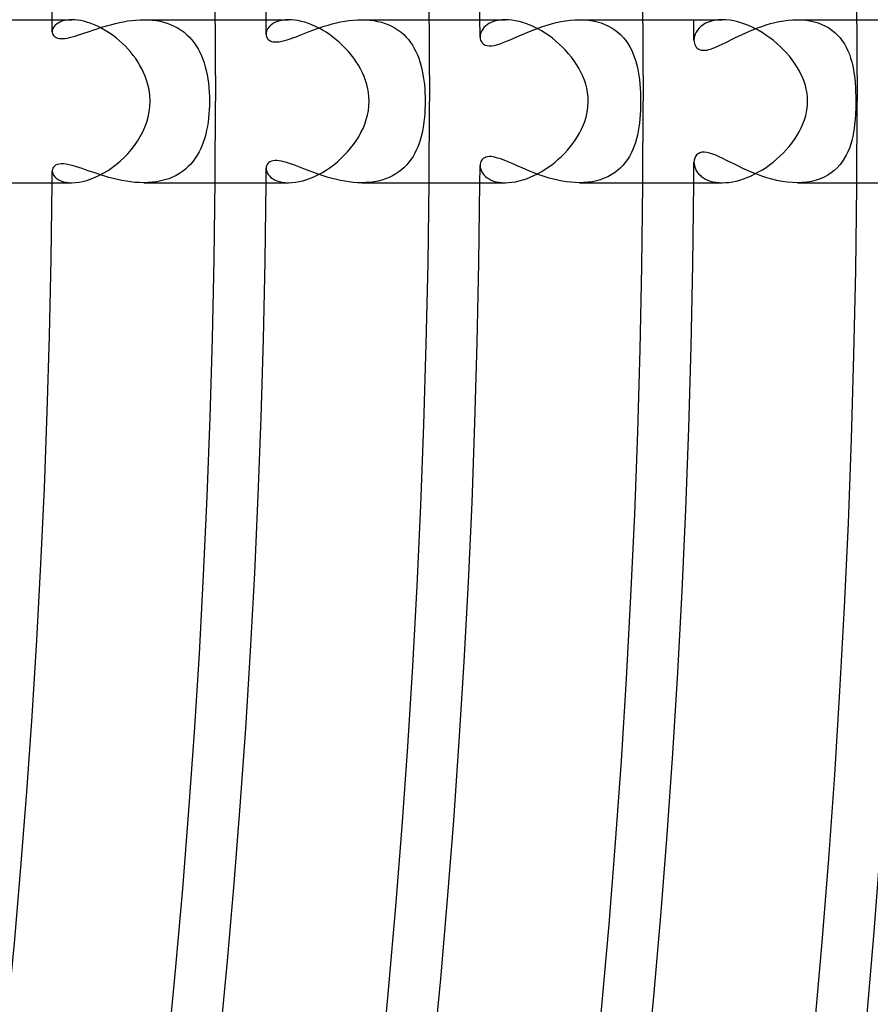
# Model space of a CAD drawing. Header units: millimetres. Extents: x -310 to 310, y -273 to 273.
# Tile 79 of 84: x 227 to 248, y -22 to 2. Entities that reach past the tile are written whole.
import ezdxf

# ---------------------------------------------------------------- set-up
doc = ezdxf.new("R2010")
doc.units = ezdxf.units.MM
doc.layers.add('HIDDEN', color=7, linetype='Continuous')
doc.layers.add('THICK', color=7, linetype='Continuous')

msp = doc.modelspace()

# ---------------------------------------------------------------- linework, layer by layer
at = {"layer": 'HIDDEN'}
for p, q in [((228.429, 1.941), (228.386, 1.918)), ((228.478, 1.961), (228.429, 1.941)), ((228.533, 1.978), (228.478, 1.961)), ((228.593, 1.99), (228.533, 1.978)), ((228.658, 1.997), (228.593, 1.99)), ((228.728, 2), (228.658, 1.997)), ((229.894, 1.931), (229.992, 1.951)), ((229.992, 1.951), (230.09, 1.968)), ((230.09, 1.968), (230.189, 1.981)), ((230.189, 1.981), (230.289, 1.991)), ((230.289, 1.991), (230.39, 1.998)), ((230.39, 1.998), (230.49, 2)), ((230.49, 2), (230.592, 1.998)), ((230.492, 2), (232.241, 2)), ((230.592, 1.998), (230.693, 1.991)), ((230.693, 1.991), (230.793, 1.978)), ((230.793, 1.978), (230.891, 1.961)), ((230.891, 1.961), (230.986, 1.938)), ((230.986, 1.938), (231.078, 1.909)), ((233.721, 1.937), (233.673, 1.912)), ((233.775, 1.958), (233.721, 1.937)), ((233.835, 1.976), (233.775, 1.958)), ((233.9, 1.989), (233.835, 1.976)), ((233.97, 1.997), (233.9, 1.989)), ((234.045, 2), (233.97, 1.997)), ((235.217, 1.921), (235.32, 1.944)), ((235.32, 1.944), (235.423, 1.963)), ((235.423, 1.963), (235.527, 1.979)), ((235.527, 1.979), (235.631, 1.99)), ((235.631, 1.99), (235.736, 1.998)), ((235.736, 1.998), (235.84, 2)), ((235.84, 2), (235.942, 1.998)), ((235.841, 2), (237.492, 2)), ((235.942, 1.998), (236.041, 1.99)), ((236.041, 1.99), (236.14, 1.977)), ((236.14, 1.977), (236.236, 1.959)), ((236.236, 1.959), (236.328, 1.936)), ((236.328, 1.936), (236.417, 1.908)), ((239.016, 1.932), (238.963, 1.905)), ((239.074, 1.955), (239.016, 1.932)), ((239.139, 1.974), (239.074, 1.955)), ((239.209, 1.988), (239.139, 1.974)), ((239.285, 1.997), (239.209, 1.988)), ((239.365, 2), (239.285, 1.997)), ((240.614, 1.929), (240.729, 1.954)), ((240.729, 1.954), (240.844, 1.973)), ((240.844, 1.973), (240.959, 1.988)), ((240.959, 1.988), (241.074, 1.997)), ((241.074, 1.997), (241.188, 2)), ((241.187, 2), (242.742, 2)), ((241.188, 2), (241.3, 1.997)), ((241.3, 1.997), (241.409, 1.987)), ((241.409, 1.987), (241.516, 1.971)), ((241.516, 1.971), (241.619, 1.948)), ((241.619, 1.948), (241.717, 1.919)), ((244.348, 1.942), (244.28, 1.912)), ((244.424, 1.967), (244.348, 1.942)), ((244.506, 1.985), (244.424, 1.967)), ((244.594, 1.996), (244.506, 1.985)), ((244.688, 2), (244.594, 1.996)), ((245.979, 1.931), (246.088, 1.954)), ((246.088, 1.954), (246.198, 1.974)), ((246.198, 1.974), (246.309, 1.988)), ((246.309, 1.988), (246.42, 1.997)), ((246.42, 1.997), (246.53, 2)), ((246.53, 2), (246.638, 1.997)), ((246.532, 2), (247.992, 2)), ((246.638, 1.997), (246.744, 1.988)), ((246.744, 1.988), (246.848, 1.972)), ((246.848, 1.972), (246.948, 1.95)), ((246.948, 1.95), (247.044, 1.921)), ((228.246, 1.737), (228.244, 1.706)), ((228.244, 1.706), (228.246, 1.682)), ((228.255, 1.77), (228.246, 1.737)), ((228.27, 1.802), (228.255, 1.77)), ((228.29, 1.833), (228.27, 1.802)), ((228.316, 1.863), (228.29, 1.833)), ((228.348, 1.892), (228.316, 1.863)), ((228.386, 1.918), (228.348, 1.892)), ((229.022, 1.666), (229.1, 1.693)), ((229.1, 1.693), (229.179, 1.721)), ((229.179, 1.721), (229.261, 1.749)), ((229.261, 1.749), (229.345, 1.777)), ((229.345, 1.777), (229.432, 1.805)), ((229.432, 1.805), (229.521, 1.833)), ((229.521, 1.833), (229.611, 1.86)), ((229.611, 1.86), (229.704, 1.886)), ((229.704, 1.886), (229.798, 1.909)), ((229.798, 1.909), (229.894, 1.931)), ((231.078, 1.909), (231.166, 1.876)), ((231.166, 1.876), (231.251, 1.837)), ((231.251, 1.837), (231.333, 1.793)), ((231.333, 1.793), (231.41, 1.744)), ((231.41, 1.744), (231.482, 1.69)), ((233.505, 1.715), (233.497, 1.679)), ((233.519, 1.75), (233.505, 1.715)), ((233.538, 1.785), (233.519, 1.75)), ((233.563, 1.82), (233.538, 1.785)), ((233.594, 1.853), (233.563, 1.82)), ((233.631, 1.883), (233.594, 1.853)), ((233.673, 1.912), (233.631, 1.883)), ((234.469, 1.677), (234.554, 1.709)), ((234.554, 1.709), (234.641, 1.742)), ((234.641, 1.742), (234.732, 1.775)), ((234.732, 1.775), (234.824, 1.808)), ((234.824, 1.808), (234.92, 1.839)), ((234.92, 1.839), (235.017, 1.868)), ((235.017, 1.868), (235.116, 1.896)), ((235.116, 1.896), (235.217, 1.921)), ((236.417, 1.908), (236.503, 1.874)), ((236.503, 1.874), (236.585, 1.835)), ((236.585, 1.835), (236.663, 1.792)), ((236.663, 1.792), (236.737, 1.744)), ((236.737, 1.744), (236.805, 1.691)), ((236.805, 1.691), (236.87, 1.635)), ((238.767, 1.691), (238.755, 1.652)), ((238.786, 1.73), (238.767, 1.691)), ((238.81, 1.768), (238.786, 1.73)), ((238.839, 1.806), (238.81, 1.768)), ((238.875, 1.841), (238.839, 1.806)), ((238.916, 1.875), (238.875, 1.841)), ((238.963, 1.905), (238.916, 1.875)), ((239.857, 1.671), (239.958, 1.714)), ((239.958, 1.714), (240.062, 1.755)), ((240.062, 1.755), (240.168, 1.795)), ((240.168, 1.795), (240.277, 1.833)), ((240.277, 1.833), (240.388, 1.868)), ((240.388, 1.868), (240.5, 1.901)), ((240.5, 1.901), (240.614, 1.929)), ((241.717, 1.919), (241.81, 1.884)), ((241.81, 1.884), (241.899, 1.843)), ((241.899, 1.843), (241.983, 1.796)), ((241.983, 1.796), (242.061, 1.744)), ((242.061, 1.744), (242.133, 1.687)), ((244.049, 1.697), (244.025, 1.647)), ((244.081, 1.746), (244.049, 1.697)), ((244.119, 1.793), (244.081, 1.746)), ((244.166, 1.836), (244.119, 1.793)), ((244.22, 1.876), (244.166, 1.836)), ((244.28, 1.912), (244.22, 1.876)), ((245.266, 1.679), (245.36, 1.721)), ((245.36, 1.721), (245.457, 1.761)), ((245.457, 1.761), (245.557, 1.8)), ((245.557, 1.8), (245.66, 1.837)), ((245.66, 1.837), (245.765, 1.872)), ((245.765, 1.872), (245.871, 1.903)), ((245.871, 1.903), (245.979, 1.931)), ((247.044, 1.921), (247.136, 1.886)), ((247.136, 1.886), (247.223, 1.844)), ((247.223, 1.844), (247.305, 1.797)), ((247.305, 1.797), (247.382, 1.744)), ((247.382, 1.744), (247.453, 1.686)), ((228.246, 1.682), (228.251, 1.658)), ((228.251, 1.658), (228.261, 1.636)), ((228.261, 1.636), (228.274, 1.615)), ((228.274, 1.615), (228.292, 1.595)), ((228.292, 1.595), (228.314, 1.577)), ((228.314, 1.577), (228.341, 1.562)), ((228.341, 1.562), (228.374, 1.55)), ((228.374, 1.55), (228.412, 1.542)), ((228.412, 1.542), (228.455, 1.537)), ((228.455, 1.537), (228.502, 1.537)), ((228.502, 1.537), (228.554, 1.541)), ((228.554, 1.541), (228.61, 1.549)), ((228.61, 1.549), (228.671, 1.561)), ((228.671, 1.561), (228.735, 1.576)), ((228.735, 1.576), (228.803, 1.595)), ((228.803, 1.595), (228.873, 1.617)), ((228.873, 1.617), (228.946, 1.641)), ((228.946, 1.641), (229.022, 1.666)), ((231.482, 1.69), (231.551, 1.632)), ((231.551, 1.632), (231.615, 1.57)), ((231.615, 1.57), (231.674, 1.504)), ((231.674, 1.504), (231.729, 1.433)), ((233.497, 1.679), (233.494, 1.644)), ((233.494, 1.644), (233.497, 1.611)), ((233.497, 1.611), (233.505, 1.58)), ((233.505, 1.58), (233.519, 1.551)), ((233.519, 1.551), (233.537, 1.525)), ((233.537, 1.525), (233.561, 1.502)), ((233.561, 1.502), (233.591, 1.483)), ((233.591, 1.483), (233.626, 1.468)), ((233.626, 1.468), (233.666, 1.458)), ((233.666, 1.458), (233.712, 1.453)), ((233.712, 1.453), (233.762, 1.454)), ((233.762, 1.454), (233.817, 1.46)), ((233.817, 1.46), (233.877, 1.47)), ((233.877, 1.47), (233.942, 1.486)), ((233.942, 1.486), (234.009, 1.505)), ((234.009, 1.505), (234.08, 1.529)), ((234.08, 1.529), (234.153, 1.555)), ((234.153, 1.555), (234.229, 1.583)), ((234.229, 1.583), (234.307, 1.613)), ((234.307, 1.613), (234.387, 1.645)), ((234.387, 1.645), (234.469, 1.677)), ((236.87, 1.635), (236.93, 1.575)), ((236.93, 1.575), (236.987, 1.511)), ((236.987, 1.511), (237.039, 1.443)), ((238.747, 1.613), (238.745, 1.575)), ((238.745, 1.575), (238.748, 1.533)), ((238.755, 1.652), (238.747, 1.613)), ((238.748, 1.533), (238.759, 1.494)), ((238.759, 1.494), (238.776, 1.458)), ((238.776, 1.458), (238.801, 1.426)), ((239.312, 1.437), (239.395, 1.47)), ((239.395, 1.47), (239.481, 1.507)), ((239.481, 1.507), (239.571, 1.546)), ((239.571, 1.546), (239.663, 1.587)), ((239.663, 1.587), (239.759, 1.629)), ((239.759, 1.629), (239.857, 1.671)), ((242.133, 1.687), (242.2, 1.625)), ((242.2, 1.625), (242.262, 1.559)), ((242.262, 1.559), (242.319, 1.489)), ((242.319, 1.489), (242.371, 1.415)), ((243.998, 1.546), (243.995, 1.497)), ((243.995, 1.497), (243.998, 1.46)), ((244.008, 1.596), (243.998, 1.546)), ((243.998, 1.46), (244.004, 1.424)), ((244.025, 1.647), (244.008, 1.596)), ((244.762, 1.434), (244.839, 1.473)), ((244.839, 1.473), (244.919, 1.513)), ((244.919, 1.513), (245.001, 1.554)), ((245.001, 1.554), (245.086, 1.595)), ((245.086, 1.595), (245.174, 1.637)), ((245.174, 1.637), (245.266, 1.679)), ((247.453, 1.686), (247.519, 1.623)), ((247.519, 1.623), (247.58, 1.555)), ((247.58, 1.555), (247.636, 1.483)), ((247.636, 1.483), (247.686, 1.406)), ((231.729, 1.433), (231.78, 1.36)), ((231.78, 1.36), (231.827, 1.282)), ((231.827, 1.282), (231.869, 1.201)), ((237.039, 1.443), (237.087, 1.372)), ((237.087, 1.372), (237.13, 1.297)), ((237.13, 1.297), (237.17, 1.22)), ((237.17, 1.22), (237.206, 1.14)), ((238.801, 1.426), (238.832, 1.399)), ((238.832, 1.399), (238.87, 1.378)), ((238.87, 1.378), (238.916, 1.364)), ((238.916, 1.364), (238.968, 1.358)), ((238.968, 1.358), (239.026, 1.36)), ((239.026, 1.36), (239.091, 1.37)), ((239.091, 1.37), (239.16, 1.386)), ((239.16, 1.386), (239.234, 1.409)), ((239.234, 1.409), (239.312, 1.437)), ((242.371, 1.415), (242.418, 1.338)), ((242.418, 1.338), (242.46, 1.258)), ((242.46, 1.258), (242.497, 1.176)), ((244.004, 1.424), (244.015, 1.389)), ((244.015, 1.389), (244.03, 1.358)), ((244.03, 1.358), (244.049, 1.329)), ((244.049, 1.329), (244.073, 1.304)), ((244.073, 1.304), (244.101, 1.283)), ((244.101, 1.283), (244.133, 1.267)), ((244.133, 1.267), (244.17, 1.255)), ((244.17, 1.255), (244.212, 1.25)), ((244.212, 1.25), (244.258, 1.25)), ((244.258, 1.25), (244.309, 1.256)), ((244.309, 1.256), (244.363, 1.268)), ((244.363, 1.268), (244.421, 1.285)), ((244.421, 1.285), (244.483, 1.307)), ((244.483, 1.307), (244.548, 1.334)), ((244.548, 1.334), (244.617, 1.364)), ((244.617, 1.364), (244.688, 1.398)), ((244.688, 1.398), (244.762, 1.434)), ((247.686, 1.406), (247.732, 1.325)), ((247.732, 1.325), (247.773, 1.24)), ((247.773, 1.24), (247.809, 1.152)), ((231.869, 1.201), (231.908, 1.117)), ((231.908, 1.117), (231.942, 1.031)), ((231.942, 1.031), (231.973, 0.941)), ((237.206, 1.14), (237.239, 1.057)), ((237.239, 1.057), (237.268, 0.972)), ((237.268, 0.972), (237.293, 0.884)), ((242.497, 1.176), (242.53, 1.091)), ((242.53, 1.091), (242.559, 1.004)), ((242.559, 1.004), (242.585, 0.916)), ((247.809, 1.152), (247.84, 1.06)), ((247.84, 1.06), (247.868, 0.965)), ((231.973, 0.941), (232.001, 0.847)), ((232.001, 0.847), (232.025, 0.75)), ((232.025, 0.75), (232.045, 0.65)), ((237.293, 0.884), (237.316, 0.793)), ((237.316, 0.793), (237.335, 0.7)), ((242.585, 0.916), (242.606, 0.825)), ((242.606, 0.825), (242.625, 0.73)), ((242.625, 0.73), (242.642, 0.633)), ((247.868, 0.965), (247.891, 0.867)), ((247.891, 0.867), (247.91, 0.766)), ((247.91, 0.766), (247.927, 0.663)), ((232.045, 0.65), (232.063, 0.547)), ((232.063, 0.547), (232.077, 0.441)), ((237.335, 0.7), (237.352, 0.605)), ((237.352, 0.605), (237.366, 0.508)), ((237.366, 0.508), (237.377, 0.408)), ((242.642, 0.633), (242.655, 0.532)), ((242.655, 0.532), (242.666, 0.429)), ((247.927, 0.663), (247.939, 0.557)), ((247.939, 0.557), (247.949, 0.449)), ((232.077, 0.441), (232.088, 0.332)), ((232.088, 0.332), (232.096, 0.222)), ((237.377, 0.408), (237.385, 0.307)), ((237.385, 0.307), (237.391, 0.205)), ((242.666, 0.429), (242.674, 0.323)), ((242.674, 0.323), (242.68, 0.215)), ((247.949, 0.449), (247.957, 0.339)), ((247.957, 0.339), (247.962, 0.227)), ((232.096, 0.222), (232.101, 0.111)), ((232.101, 0.111), (232.102, 0)), ((232.102, 0), (232.101, -0.103)), ((237.391, 0.205), (237.395, 0.102)), ((237.395, 0.102), (237.396, 0)), ((237.396, 0), (237.395, -0.1)), ((242.68, 0.215), (242.683, 0.107)), ((242.683, 0.107), (242.684, 0)), ((242.684, 0), (242.683, -0.108)), ((247.962, 0.227), (247.965, 0.114)), ((247.966, 0), (247.964, -0.162)), ((247.965, 0.114), (247.966, 0)), ((232.097, -0.207), (232.09, -0.31)), ((232.101, -0.103), (232.097, -0.207)), ((237.391, -0.2), (237.386, -0.3)), ((237.395, -0.1), (237.391, -0.2)), ((242.68, -0.217), (242.674, -0.325)), ((242.683, -0.108), (242.68, -0.217)), ((247.964, -0.162), (247.958, -0.315)), ((232.08, -0.413), (232.068, -0.514)), ((232.09, -0.31), (232.08, -0.413)), ((237.378, -0.399), (237.367, -0.496)), ((237.386, -0.3), (237.378, -0.399)), ((242.666, -0.431), (242.655, -0.534)), ((242.674, -0.325), (242.666, -0.431)), ((247.949, -0.451), (247.938, -0.569)), ((247.958, -0.315), (247.949, -0.451)), ((232.033, -0.711), (232.011, -0.806)), ((232.052, -0.613), (232.033, -0.711)), ((232.068, -0.514), (232.052, -0.613)), ((237.338, -0.684), (237.32, -0.775)), ((237.354, -0.591), (237.338, -0.684)), ((237.367, -0.496), (237.354, -0.591)), ((242.641, -0.635), (242.625, -0.733)), ((242.655, -0.534), (242.641, -0.635)), ((247.926, -0.67), (247.91, -0.769)), ((247.938, -0.569), (247.926, -0.67)), ((231.986, -0.898), (231.957, -0.988)), ((232.011, -0.806), (231.986, -0.898)), ((237.274, -0.951), (237.247, -1.035)), ((237.299, -0.864), (237.274, -0.951)), ((237.32, -0.775), (237.299, -0.864)), ((242.583, -0.921), (242.557, -1.012)), ((242.606, -0.829), (242.583, -0.921)), ((242.625, -0.733), (242.606, -0.829)), ((247.868, -0.963), (247.841, -1.057)), ((247.891, -0.867), (247.868, -0.963)), ((247.91, -0.769), (247.891, -0.867)), ((231.888, -1.161), (231.848, -1.244)), ((231.925, -1.076), (231.888, -1.161)), ((231.957, -0.988), (231.925, -1.076)), ((237.18, -1.199), (237.142, -1.277)), ((237.215, -1.118), (237.18, -1.199)), ((237.247, -1.035), (237.215, -1.118)), ((242.492, -1.187), (242.453, -1.271)), ((242.527, -1.101), (242.492, -1.187)), ((242.557, -1.012), (242.527, -1.101)), ((247.81, -1.149), (247.773, -1.239)), ((247.841, -1.057), (247.81, -1.149)), ((231.754, -1.399), (231.7, -1.471)), ((231.803, -1.323), (231.754, -1.399)), ((231.848, -1.244), (231.803, -1.323)), ((237.051, -1.425), (237, -1.494)), ((237.099, -1.352), (237.051, -1.425)), ((237.142, -1.277), (237.099, -1.352)), ((238.8, -1.426), (238.78, -1.452)), ((238.824, -1.404), (238.8, -1.426)), ((238.853, -1.386), (238.824, -1.404)), ((238.887, -1.372), (238.853, -1.386)), ((238.926, -1.363), (238.887, -1.372)), ((238.968, -1.358), (238.926, -1.363)), ((239.016, -1.359), (238.968, -1.358)), ((239.068, -1.366), (239.016, -1.359)), ((239.123, -1.377), (239.068, -1.366)), ((239.183, -1.393), (239.123, -1.377)), ((239.245, -1.413), (239.183, -1.393)), ((239.311, -1.437), (239.245, -1.413)), ((239.381, -1.464), (239.311, -1.437)), ((242.362, -1.429), (242.308, -1.503)), ((242.41, -1.352), (242.362, -1.429)), ((242.453, -1.271), (242.41, -1.352)), ((244, -1.445), (243.995, -1.497)), ((244.012, -1.397), (244, -1.445)), ((244.032, -1.354), (244.012, -1.397)), ((244.06, -1.317), (244.032, -1.354)), ((244.095, -1.287), (244.06, -1.317)), ((244.138, -1.265), (244.095, -1.287)), ((244.188, -1.252), (244.138, -1.265)), ((244.246, -1.249), (244.188, -1.252)), ((244.309, -1.256), (244.246, -1.249)), ((244.379, -1.272), (244.309, -1.256)), ((244.454, -1.296), (244.379, -1.272)), ((244.534, -1.327), (244.454, -1.296)), ((244.617, -1.364), (244.534, -1.327)), ((244.704, -1.406), (244.617, -1.364)), ((244.794, -1.45), (244.704, -1.406)), ((247.685, -1.408), (247.632, -1.487)), ((247.732, -1.325), (247.685, -1.408)), ((247.773, -1.239), (247.732, -1.325)), ((228.247, -1.674), (228.244, -1.706)), ((228.257, -1.644), (228.247, -1.674)), ((228.273, -1.616), (228.257, -1.644)), ((228.296, -1.591), (228.273, -1.616)), ((228.327, -1.57), (228.296, -1.591)), ((228.365, -1.553), (228.327, -1.57)), ((228.411, -1.542), (228.365, -1.553)), ((228.463, -1.537), (228.411, -1.542)), ((228.522, -1.538), (228.463, -1.537)), ((228.588, -1.545), (228.522, -1.538)), ((228.659, -1.558), (228.588, -1.545)), ((228.734, -1.576), (228.659, -1.558)), ((228.812, -1.598), (228.734, -1.576)), ((228.894, -1.623), (228.812, -1.598)), ((228.978, -1.651), (228.894, -1.623)), ((229.064, -1.681), (228.978, -1.651)), ((229.153, -1.712), (229.064, -1.681)), ((231.512, -1.666), (231.44, -1.722)), ((231.58, -1.605), (231.512, -1.666)), ((231.642, -1.54), (231.58, -1.605)), ((231.7, -1.471), (231.642, -1.54)), ((233.497, -1.612), (233.494, -1.644)), ((233.494, -1.644), (233.497, -1.682)), ((233.505, -1.581), (233.497, -1.612)), ((233.497, -1.682), (233.507, -1.721)), ((233.518, -1.553), (233.505, -1.581)), ((233.536, -1.527), (233.518, -1.553)), ((233.56, -1.504), (233.536, -1.527)), ((233.588, -1.485), (233.56, -1.504)), ((233.622, -1.47), (233.588, -1.485)), ((233.661, -1.459), (233.622, -1.47)), ((233.706, -1.454), (233.661, -1.459)), ((233.755, -1.454), (233.706, -1.454)), ((233.809, -1.458), (233.755, -1.454)), ((233.867, -1.468), (233.809, -1.458)), ((233.929, -1.483), (233.867, -1.468)), ((233.996, -1.501), (233.929, -1.483)), ((234.066, -1.524), (233.996, -1.501)), ((234.139, -1.55), (234.066, -1.524)), ((234.216, -1.578), (234.139, -1.55)), ((234.295, -1.609), (234.216, -1.578)), ((234.377, -1.641), (234.295, -1.609)), ((234.462, -1.674), (234.377, -1.641)), ((234.549, -1.708), (234.462, -1.674)), ((236.818, -1.681), (236.749, -1.735)), ((236.883, -1.623), (236.818, -1.681)), ((236.944, -1.56), (236.883, -1.623)), ((237, -1.494), (236.944, -1.56)), ((238.747, -1.542), (238.745, -1.575)), ((238.745, -1.575), (238.747, -1.614)), ((238.754, -1.51), (238.747, -1.542)), ((238.747, -1.614), (238.755, -1.653)), ((238.765, -1.48), (238.754, -1.51)), ((238.755, -1.653), (238.768, -1.693)), ((238.78, -1.452), (238.765, -1.48)), ((239.454, -1.495), (239.381, -1.464)), ((239.53, -1.528), (239.454, -1.495)), ((239.609, -1.563), (239.53, -1.528)), ((239.692, -1.6), (239.609, -1.563)), ((239.777, -1.637), (239.692, -1.6)), ((239.865, -1.675), (239.777, -1.637)), ((239.956, -1.713), (239.865, -1.675)), ((242.186, -1.639), (242.118, -1.699)), ((242.25, -1.573), (242.186, -1.639)), ((242.308, -1.503), (242.25, -1.573)), ((243.995, -1.497), (243.997, -1.537)), ((243.997, -1.537), (244.004, -1.578)), ((244.004, -1.578), (244.015, -1.62)), ((244.015, -1.62), (244.031, -1.661)), ((244.031, -1.661), (244.052, -1.701)), ((244.887, -1.497), (244.794, -1.45)), ((244.986, -1.546), (244.887, -1.497)), ((245.088, -1.596), (244.986, -1.546)), ((245.195, -1.647), (245.088, -1.596)), ((245.306, -1.697), (245.195, -1.647)), ((247.51, -1.633), (247.439, -1.698)), ((247.574, -1.562), (247.51, -1.633)), ((247.632, -1.487), (247.574, -1.562)), ((228.244, -1.706), (228.247, -1.743)), ((228.247, -1.743), (228.259, -1.78)), ((228.259, -1.78), (228.279, -1.817)), ((228.279, -1.817), (228.307, -1.853)), ((228.307, -1.853), (228.343, -1.887)), ((228.343, -1.887), (228.387, -1.918)), ((228.387, -1.918), (228.439, -1.946)), ((229.244, -1.743), (229.153, -1.712)), ((229.338, -1.775), (229.244, -1.743)), ((229.435, -1.806), (229.338, -1.775)), ((229.534, -1.837), (229.435, -1.806)), ((229.635, -1.867), (229.534, -1.837)), ((229.738, -1.895), (229.635, -1.867)), ((229.843, -1.92), (229.738, -1.895)), ((229.949, -1.943), (229.843, -1.92)), ((231.011, -1.931), (230.912, -1.956)), ((231.105, -1.9), (231.011, -1.931)), ((231.196, -1.863), (231.105, -1.9)), ((231.282, -1.821), (231.196, -1.863)), ((231.364, -1.774), (231.282, -1.821)), ((231.44, -1.722), (231.364, -1.774)), ((233.507, -1.721), (233.523, -1.759)), ((233.523, -1.759), (233.546, -1.797)), ((233.546, -1.797), (233.575, -1.833)), ((233.575, -1.833), (233.611, -1.868)), ((233.611, -1.868), (233.654, -1.899)), ((233.654, -1.899), (233.703, -1.928)), ((233.703, -1.928), (233.759, -1.952)), ((234.638, -1.741), (234.549, -1.708)), ((234.73, -1.775), (234.638, -1.741)), ((234.824, -1.807), (234.73, -1.775)), ((234.92, -1.839), (234.824, -1.807)), ((235.018, -1.869), (234.92, -1.839)), ((235.117, -1.896), (235.018, -1.869)), ((235.219, -1.922), (235.117, -1.896)), ((235.321, -1.944), (235.219, -1.922)), ((236.427, -1.904), (236.337, -1.934)), ((236.514, -1.869), (236.427, -1.904)), ((236.597, -1.829), (236.514, -1.869)), ((236.675, -1.784), (236.597, -1.829)), ((236.749, -1.735), (236.675, -1.784)), ((238.768, -1.693), (238.787, -1.732)), ((238.787, -1.732), (238.811, -1.771)), ((238.811, -1.771), (238.841, -1.808)), ((238.841, -1.808), (238.877, -1.844)), ((238.877, -1.844), (238.919, -1.877)), ((238.919, -1.877), (238.967, -1.907)), ((238.967, -1.907), (239.02, -1.934)), ((240.049, -1.75), (239.956, -1.713)), ((240.145, -1.786), (240.049, -1.75)), ((240.243, -1.821), (240.145, -1.786)), ((240.343, -1.854), (240.243, -1.821)), ((240.444, -1.885), (240.343, -1.854)), ((240.548, -1.913), (240.444, -1.885)), ((240.653, -1.938), (240.548, -1.913)), ((241.7, -1.925), (241.603, -1.952)), ((241.793, -1.891), (241.7, -1.925)), ((241.881, -1.852), (241.793, -1.891)), ((241.965, -1.806), (241.881, -1.852)), ((242.044, -1.755), (241.965, -1.806)), ((242.118, -1.699), (242.044, -1.755)), ((244.052, -1.701), (244.077, -1.741)), ((244.077, -1.741), (244.108, -1.78)), ((244.108, -1.78), (244.143, -1.816)), ((244.143, -1.816), (244.183, -1.851)), ((244.183, -1.851), (244.229, -1.882)), ((244.229, -1.882), (244.279, -1.911)), ((244.279, -1.911), (244.335, -1.937)), ((245.421, -1.746), (245.306, -1.697)), ((245.539, -1.793), (245.421, -1.746)), ((245.66, -1.837), (245.539, -1.793)), ((245.782, -1.877), (245.66, -1.837)), ((245.906, -1.912), (245.782, -1.877)), ((246.031, -1.943), (245.906, -1.912)), ((247.093, -1.903), (246.991, -1.937)), ((247.189, -1.861), (247.093, -1.903)), ((247.279, -1.813), (247.189, -1.861)), ((247.362, -1.759), (247.279, -1.813)), ((247.439, -1.698), (247.362, -1.759)), ((228.439, -1.946), (228.499, -1.968)), ((228.499, -1.968), (228.567, -1.985)), ((228.567, -1.985), (228.644, -1.996)), ((228.644, -1.996), (228.728, -2)), ((230.057, -1.962), (229.949, -1.943)), ((230.165, -1.978), (230.057, -1.962)), ((230.274, -1.99), (230.165, -1.978)), ((230.383, -1.997), (230.274, -1.99)), ((230.491, -2), (230.383, -1.997)), ((230.6, -1.997), (230.491, -2)), ((230.492, -2), (232.241, -2)), ((230.706, -1.989), (230.6, -1.997)), ((230.811, -1.975), (230.706, -1.989)), ((230.912, -1.956), (230.811, -1.975)), ((233.759, -1.952), (233.821, -1.972)), ((233.821, -1.972), (233.89, -1.987)), ((233.89, -1.987), (233.964, -1.997)), ((233.964, -1.997), (234.045, -2)), ((235.424, -1.963), (235.321, -1.944)), ((235.528, -1.979), (235.424, -1.963)), ((235.632, -1.99), (235.528, -1.979)), ((235.736, -1.998), (235.632, -1.99)), ((235.84, -2), (235.736, -1.998)), ((235.944, -1.997), (235.84, -2)), ((235.841, -2), (237.492, -2)), ((236.045, -1.99), (235.944, -1.997)), ((236.145, -1.976), (236.045, -1.99)), ((236.243, -1.958), (236.145, -1.976)), ((236.337, -1.934), (236.243, -1.958)), ((239.02, -1.934), (239.078, -1.957)), ((239.078, -1.957), (239.142, -1.975)), ((239.142, -1.975), (239.212, -1.989)), ((239.212, -1.989), (239.286, -1.997)), ((239.286, -1.997), (239.365, -2)), ((240.758, -1.959), (240.653, -1.938)), ((240.865, -1.976), (240.758, -1.959)), ((240.972, -1.989), (240.865, -1.976)), ((241.079, -1.997), (240.972, -1.989)), ((241.186, -2), (241.079, -1.997)), ((241.293, -1.997), (241.186, -2)), ((241.187, -2), (242.742, -2)), ((241.399, -1.988), (241.293, -1.997)), ((241.503, -1.973), (241.399, -1.988)), ((241.603, -1.952), (241.503, -1.973)), ((244.335, -1.937), (244.395, -1.959)), ((244.395, -1.959), (244.461, -1.976)), ((244.461, -1.976), (244.532, -1.989)), ((244.532, -1.989), (244.607, -1.997)), ((244.607, -1.997), (244.687, -2)), ((246.158, -1.967), (246.031, -1.943)), ((246.284, -1.985), (246.158, -1.967)), ((246.409, -1.996), (246.284, -1.985)), ((246.532, -2), (246.409, -1.996)), ((246.653, -1.996), (246.532, -2)), ((246.532, -2), (247.992, -2)), ((246.77, -1.984), (246.653, -1.996)), ((246.883, -1.965), (246.77, -1.984)), ((246.991, -1.937), (246.883, -1.965))]:
    msp.add_line(p, q, dxfattribs=at)
for radius, start, end in [(228.25, 0.42811, 0.50203), (233.5, 0.40348, 0.49074), (238.75, 0.37804, 0.47997), (244, 0.35151, 0.46965), (233.5, 359.50926, 359.59652), (238.75, 359.52003, 359.62196), (244, 359.53035, 359.64849), (228.25, 359.49797, 359.57189)]:
    msp.add_arc((0, 0), radius, start, end, dxfattribs=at)
at = {"layer": 'THICK'}
for p, q in [((242.732, 2.944), (242.75, 0)), ((247.982, 3.008), (248, 0)), ((232.233, 2.817), (232.25, 0)), ((237.483, 2.881), (237.5, 0)), ((226.991, 2), (228.728, 2)), ((228.796, 1.998), (228.728, 2)), ((228.867, 1.991), (228.796, 1.998)), ((228.942, 1.979), (228.867, 1.991)), ((229.018, 1.963), (228.942, 1.979)), ((229.097, 1.941), (229.018, 1.963)), ((229.178, 1.914), (229.097, 1.941)), ((232.241, 2), (234.045, 2)), ((234.119, 1.998), (234.045, 2)), ((234.196, 1.99), (234.119, 1.998)), ((234.276, 1.977), (234.196, 1.99)), ((234.359, 1.959), (234.276, 1.977)), ((234.444, 1.936), (234.359, 1.959)), ((234.531, 1.907), (234.444, 1.936)), ((237.492, 2), (239.365, 2)), ((239.444, 1.997), (239.365, 2)), ((239.527, 1.989), (239.444, 1.997)), ((239.612, 1.976), (239.527, 1.989)), ((239.701, 1.956), (239.612, 1.976)), ((239.791, 1.931), (239.701, 1.956)), ((242.742, 2), (244.688, 2)), ((244.779, 1.997), (244.688, 2)), ((244.874, 1.987), (244.779, 1.997)), ((244.971, 1.97), (244.874, 1.987)), ((245.07, 1.947), (244.971, 1.97)), ((245.17, 1.917), (245.07, 1.947)), ((247.992, 2), (250.012, 2)), ((229.259, 1.883), (229.178, 1.914)), ((229.341, 1.848), (229.259, 1.883)), ((229.423, 1.808), (229.341, 1.848)), ((229.504, 1.763), (229.423, 1.808)), ((229.585, 1.714), (229.504, 1.763)), ((229.666, 1.662), (229.585, 1.714)), ((234.618, 1.873), (234.531, 1.907)), ((234.705, 1.834), (234.618, 1.873)), ((234.792, 1.791), (234.705, 1.834)), ((234.879, 1.743), (234.792, 1.791)), ((234.965, 1.69), (234.879, 1.743)), ((239.883, 1.9), (239.791, 1.931)), ((239.976, 1.864), (239.883, 1.9)), ((240.068, 1.823), (239.976, 1.864)), ((240.161, 1.776), (240.068, 1.823)), ((240.252, 1.725), (240.161, 1.776)), ((240.343, 1.669), (240.252, 1.725)), ((245.271, 1.881), (245.17, 1.917)), ((245.372, 1.84), (245.271, 1.881)), ((245.471, 1.793), (245.372, 1.84)), ((245.57, 1.741), (245.471, 1.793)), ((245.667, 1.684), (245.57, 1.741)), ((229.744, 1.605), (229.666, 1.662)), ((229.821, 1.546), (229.744, 1.605)), ((229.896, 1.483), (229.821, 1.546)), ((229.969, 1.417), (229.896, 1.483)), ((235.05, 1.633), (234.965, 1.69)), ((235.133, 1.573), (235.05, 1.633)), ((235.215, 1.509), (235.133, 1.573)), ((235.294, 1.441), (235.215, 1.509)), ((240.433, 1.609), (240.343, 1.669)), ((240.52, 1.544), (240.433, 1.609)), ((240.606, 1.476), (240.52, 1.544)), ((240.689, 1.403), (240.606, 1.476)), ((245.762, 1.623), (245.667, 1.684)), ((245.855, 1.558), (245.762, 1.623)), ((245.944, 1.489), (245.855, 1.558)), ((246.03, 1.417), (245.944, 1.489)), ((230.04, 1.347), (229.969, 1.417)), ((230.107, 1.276), (230.04, 1.347)), ((230.172, 1.201), (230.107, 1.276)), ((235.37, 1.37), (235.294, 1.441)), ((235.443, 1.295), (235.37, 1.37)), ((235.514, 1.218), (235.443, 1.295)), ((235.581, 1.138), (235.514, 1.218)), ((240.768, 1.328), (240.689, 1.403)), ((240.845, 1.249), (240.768, 1.328)), ((240.918, 1.166), (240.845, 1.249)), ((246.113, 1.342), (246.03, 1.417)), ((246.192, 1.264), (246.113, 1.342)), ((246.266, 1.185), (246.192, 1.264)), ((230.234, 1.124), (230.172, 1.201)), ((230.292, 1.045), (230.234, 1.124)), ((230.347, 0.963), (230.292, 1.045)), ((235.644, 1.055), (235.581, 1.138)), ((235.704, 0.97), (235.644, 1.055)), ((235.76, 0.882), (235.704, 0.97)), ((240.988, 1.081), (240.918, 1.166)), ((241.053, 0.993), (240.988, 1.081)), ((241.114, 0.903), (241.053, 0.993)), ((246.337, 1.103), (246.266, 1.185)), ((246.403, 1.019), (246.337, 1.103)), ((246.465, 0.933), (246.403, 1.019)), ((230.398, 0.879), (230.347, 0.963)), ((230.445, 0.793), (230.398, 0.879)), ((230.488, 0.705), (230.445, 0.793)), ((235.811, 0.791), (235.76, 0.882)), ((235.858, 0.698), (235.811, 0.791)), ((241.17, 0.81), (241.114, 0.903)), ((241.22, 0.715), (241.17, 0.81)), ((246.522, 0.846), (246.465, 0.933)), ((246.574, 0.757), (246.522, 0.846)), ((246.621, 0.666), (246.574, 0.757)), ((230.526, 0.615), (230.488, 0.705)), ((230.561, 0.52), (230.526, 0.615)), ((230.594, 0.41), (230.561, 0.52)), ((235.899, 0.603), (235.858, 0.698)), ((235.935, 0.506), (235.899, 0.603)), ((235.965, 0.407), (235.935, 0.506)), ((241.265, 0.618), (241.22, 0.715)), ((241.305, 0.52), (241.265, 0.618)), ((241.337, 0.419), (241.305, 0.52)), ((246.663, 0.574), (246.621, 0.666)), ((246.698, 0.481), (246.663, 0.574)), ((230.622, 0.286), (230.594, 0.41)), ((230.64, 0.149), (230.622, 0.286)), ((235.989, 0.308), (235.965, 0.407)), ((236.006, 0.206), (235.989, 0.308)), ((241.363, 0.317), (241.337, 0.419)), ((241.382, 0.213), (241.363, 0.317)), ((246.728, 0.387), (246.698, 0.481)), ((246.752, 0.292), (246.728, 0.387)), ((246.769, 0.196), (246.752, 0.292)), ((230.647, 0), (230.64, 0.149)), ((230.642, -0.131), (230.647, 0)), ((236.016, 0.104), (236.006, 0.206)), ((236.02, 0), (236.016, 0.104)), ((236.016, -0.115), (236.02, 0)), ((241.394, 0.107), (241.382, 0.213)), ((241.391, -0.142), (241.398, 0)), ((241.398, 0), (241.394, 0.107)), ((246.779, 0.098), (246.769, 0.196)), ((246.783, 0), (246.779, 0.098)), ((246.78, -0.084), (246.783, 0)), ((230.626, -0.26), (230.642, -0.131)), ((235.982, -0.341), (236.003, -0.228)), ((236.003, -0.228), (236.016, -0.115)), ((241.373, -0.272), (241.391, -0.142)), ((246.758, -0.262), (246.772, -0.171)), ((246.772, -0.171), (246.78, -0.084)), ((230.564, -0.512), (230.6, -0.387)), ((230.6, -0.387), (230.626, -0.26)), ((235.916, -0.56), (235.953, -0.451)), ((235.953, -0.451), (235.982, -0.341)), ((241.312, -0.499), (241.345, -0.391)), ((241.345, -0.391), (241.373, -0.272)), ((246.67, -0.555), (246.708, -0.454)), ((246.708, -0.454), (246.737, -0.356)), ((246.737, -0.356), (246.758, -0.262)), ((230.465, -0.754), (230.518, -0.635)), ((230.518, -0.635), (230.564, -0.512)), ((235.822, -0.77), (235.872, -0.667)), ((235.872, -0.667), (235.916, -0.56)), ((241.187, -0.78), (241.234, -0.689)), ((241.234, -0.689), (241.275, -0.595)), ((241.275, -0.595), (241.312, -0.499)), ((246.576, -0.753), (246.626, -0.656)), ((246.626, -0.656), (246.67, -0.555)), ((230.336, -0.98), (230.404, -0.869)), ((230.404, -0.869), (230.465, -0.754)), ((235.705, -0.968), (235.767, -0.871)), ((235.767, -0.871), (235.822, -0.77)), ((241.019, -1.04), (241.079, -0.956)), ((241.079, -0.956), (241.135, -0.869)), ((241.135, -0.869), (241.187, -0.78)), ((246.396, -1.028), (246.461, -0.939)), ((246.461, -0.939), (246.521, -0.848)), ((246.521, -0.848), (246.576, -0.753)), ((230.097, -1.287), (230.182, -1.189)), ((230.182, -1.189), (230.262, -1.086)), ((230.262, -1.086), (230.336, -0.98)), ((235.493, -1.242), (235.568, -1.154)), ((235.568, -1.154), (235.639, -1.063)), ((235.639, -1.063), (235.705, -0.968)), ((240.817, -1.279), (240.888, -1.202)), ((240.888, -1.202), (240.955, -1.122)), ((240.955, -1.122), (241.019, -1.04)), ((246.181, -1.275), (246.257, -1.195)), ((246.257, -1.195), (246.329, -1.113)), ((246.329, -1.113), (246.396, -1.028)), ((229.914, -1.467), (230.008, -1.379)), ((230.008, -1.379), (230.097, -1.287)), ((235.244, -1.484), (235.33, -1.407)), ((235.33, -1.407), (235.413, -1.327)), ((235.413, -1.327), (235.493, -1.242)), ((240.585, -1.492), (240.665, -1.424)), ((240.665, -1.424), (240.742, -1.353)), ((240.742, -1.353), (240.817, -1.279)), ((245.937, -1.494), (246.021, -1.424)), ((246.021, -1.424), (246.103, -1.351)), ((246.103, -1.351), (246.181, -1.275)), ((229.615, -1.696), (229.717, -1.626)), ((229.717, -1.626), (229.817, -1.549)), ((229.817, -1.549), (229.914, -1.467)), ((234.875, -1.745), (234.97, -1.687)), ((234.97, -1.687), (235.064, -1.624)), ((235.064, -1.624), (235.155, -1.556)), ((235.155, -1.556), (235.244, -1.484)), ((240.244, -1.73), (240.332, -1.677)), ((240.332, -1.677), (240.418, -1.619)), ((240.418, -1.619), (240.503, -1.557)), ((240.503, -1.557), (240.585, -1.492)), ((245.582, -1.734), (245.673, -1.68)), ((245.673, -1.68), (245.763, -1.622)), ((245.763, -1.622), (245.851, -1.56)), ((245.851, -1.56), (245.937, -1.494)), ((229.096, -1.941), (229.198, -1.907)), ((229.198, -1.907), (229.301, -1.865)), ((229.301, -1.865), (229.406, -1.816)), ((229.406, -1.816), (229.511, -1.759)), ((229.511, -1.759), (229.615, -1.696)), ((234.395, -1.95), (234.489, -1.921)), ((234.489, -1.921), (234.585, -1.886)), ((234.585, -1.886), (234.682, -1.845)), ((234.682, -1.845), (234.779, -1.798)), ((234.779, -1.798), (234.875, -1.745)), ((239.702, -1.956), (239.791, -1.931)), ((239.791, -1.931), (239.882, -1.901)), ((239.882, -1.901), (239.973, -1.865)), ((239.973, -1.865), (240.064, -1.825)), ((240.064, -1.825), (240.154, -1.78)), ((240.154, -1.78), (240.244, -1.73)), ((245.118, -1.933), (245.21, -1.904)), ((245.21, -1.904), (245.304, -1.868)), ((245.304, -1.868), (245.397, -1.828)), ((245.397, -1.828), (245.49, -1.783)), ((245.49, -1.783), (245.582, -1.734)), ((226.991, -2), (228.728, -2)), ((228.728, -2), (228.812, -1.997)), ((228.812, -1.997), (228.902, -1.986)), ((228.902, -1.986), (228.997, -1.967)), ((228.997, -1.967), (229.096, -1.941)), ((232.241, -2), (234.045, -2)), ((234.045, -2), (234.127, -1.997)), ((234.127, -1.997), (234.213, -1.988)), ((234.213, -1.988), (234.302, -1.972)), ((234.302, -1.972), (234.395, -1.95)), ((237.492, -2), (239.365, -2)), ((239.365, -2), (239.445, -1.997)), ((239.445, -1.997), (239.528, -1.989)), ((239.528, -1.989), (239.614, -1.975)), ((239.614, -1.975), (239.702, -1.956)), ((242.742, -2), (244.688, -2)), ((244.687, -2), (244.767, -1.997)), ((244.767, -1.997), (244.851, -1.99)), ((244.851, -1.99), (244.938, -1.976)), ((244.938, -1.976), (245.027, -1.957)), ((245.027, -1.957), (245.118, -1.933)), ((247.992, -2), (250.012, -2))]:
    msp.add_line(p, q, dxfattribs=at)
for radius, start, end in [(270, 0.4237, 59.57632), (263.75, 0.12175, 59.87821), (249.25, 0.45974, 59.54023), (238.75, 0.47997, 59.52006), (233.5, 0.49074, 59.50923), (228.25, 0.50203, 59.49794), (258.5, 179.99998, 0), (253.25, 179.99998, 0), (248, 179.99998, 0), (242.75, 179.99998, 0), (237.5, 179.99998, 0), (232.25, 179.99998, 0), (263.75, 300.12179, 359.87825), (228.25, 300.50206, 359.49797), (233.5, 300.49077, 359.50926), (238.75, 300.47994, 359.52003), (244, 300.46963, 359.53035), (249.25, 300.45977, 359.54026), (254.5, 300.45026, 359.54971), (259.75, 300.44115, 359.55882), (266, 300.43078, 359.56919), (270, 300.42368, 359.5763)]:
    msp.add_arc((0, 0), radius, start, end, dxfattribs=at)

doc.saveas('drawing.dxf')
